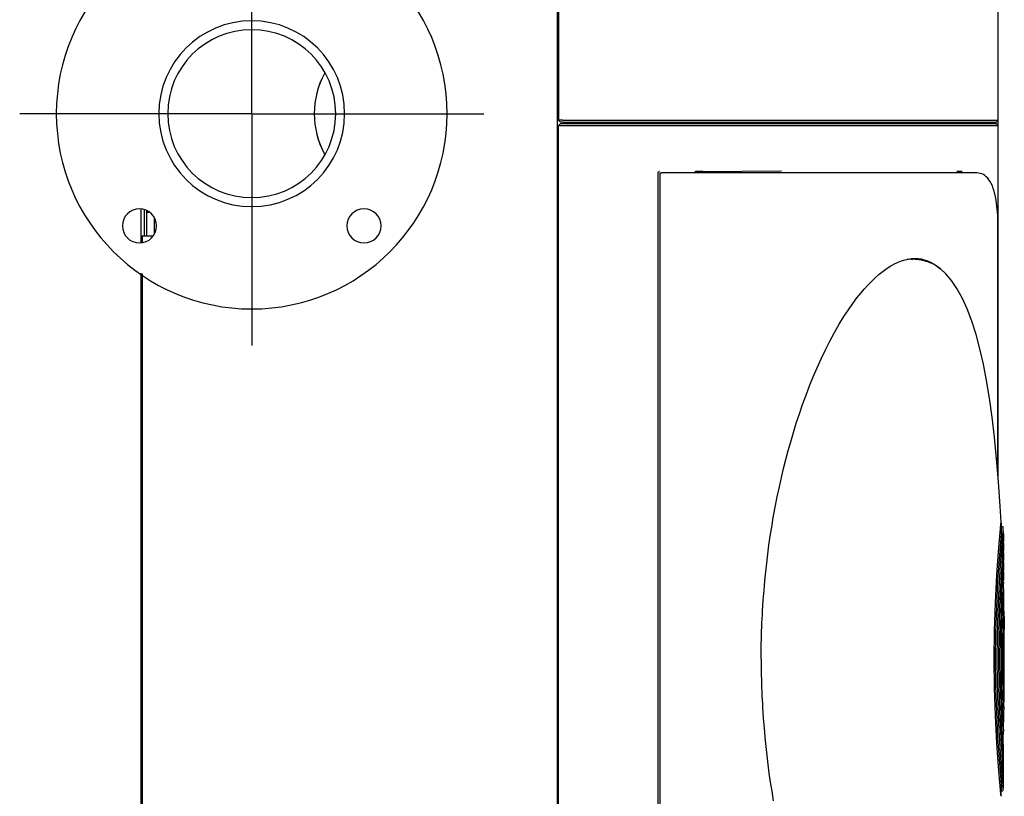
# Model space of a CAD drawing. Extents: x 213 to 948, y 153 to 704.
# Tile 25 of 62: x 613 to 694, y 232 to 296. Entities that reach past the tile are written whole.
import ezdxf

# ---------------------------------------------------------------- set-up
doc = ezdxf.new("R2010")
doc.units = 0
doc.header["$LTSCALE"] = 65.395
doc.header["$MEASUREMENT"] = 0
doc.linetypes.add('CENTER', pattern=[0.6, 0.375, -0.075, 0.075, -0.075])
for name, color, linetype in [('00-329130_DXF_CONTINUOUS_LINE', 7, 'CONTINUOUS'), ('124-347313_DXF_CONTINUOUS_LINE', 7, 'CONTINUOUS'), ('127-344633_DXF_CONTINUOUS_LINE', 7, 'CONTINUOUS'), ('127-344635_DXF_CONTINUOUS_LINE', 7, 'CONTINUOUS'), ('127-344641_DXF_CONTINUOUS_LINE', 7, 'CONTINUOUS'), ('127-344646_DXF_CONTINUOUS_LINE', 7, 'CONTINUOUS'), ('127-344660_DXF_CONTINUOUS_LINE', 7, 'CONTINUOUS'), ('133-357738_DXF_CONTINUOUS_LINE', 7, 'CONTINUOUS'), ('133-357871_DXF_CONTINUOUS_LINE', 7, 'CONTINUOUS'), ('133-357917_DXF_AXIS', 7, 'CONTINUOUS'), ('133-357917_DXF_CONTINUOUS_LINE', 7, 'CONTINUOUS'), ('133-357971_DXF_CONTINUOUS_LINE', 7, 'CONTINUOUS'), ('133-358078_DXF_CONTINUOUS_LINE', 7, 'CONTINUOUS'), ('133-358081_DXF_CONTINUOUS_LINE', 7, 'CONTINUOUS')]:
    doc.layers.add(name, color=color, linetype=linetype)

msp = doc.modelspace()

# ---------------------------------------------------------------- linework, layer by layer
at = {"layer": '00-329130_DXF_CONTINUOUS_LINE', "color": 7, "linetype": 'Continuous'}
for p, q in [((623.0636, 244.69483), (622.9636, 244.69483)), ((623.0636, 244.69483), (622.9636, 244.69483)), ((623.0636, 242.45483), (622.9636, 242.45483)), ((623.0636, 242.45483), (622.9636, 242.45483))]:
    msp.add_line(p, q, dxfattribs=at)
at = {"layer": '124-347313_DXF_CONTINUOUS_LINE', "color": 7, "linetype": 'Continuous'}
for p, q in [((693.42089, 254.47946), (693.5636, 254.4543)), ((693.5636, 254.45428), (693.5636, 254.07483)), ((693.5636, 254.07483), (693.5636, 253.72483)), ((693.5636, 254.07483), (693.5736, 254.07483)), ((693.5636, 254.07483), (693.5736, 254.07483)), ((693.5736, 254.07483), (693.5736, 253.72483)), ((693.5636, 253.72483), (693.5636, 250.95752)), ((693.5736, 253.84608), (693.5936, 253.84608)), ((693.5736, 253.72483), (693.5836, 253.72483)), ((693.5736, 253.72483), (693.5736, 253.6854)), ((693.5736, 253.72483), (693.5836, 253.72483)), ((693.5736, 253.6854), (693.5736, 250.84909)), ((693.5836, 253.72483), (693.5836, 250.84909)), ((693.5836, 253.22508), (693.5936, 253.22508)), ((693.5936, 253.84608), (693.5936, 253.77708)), ((693.5936, 253.77708), (693.5936, 253.72483)), ((693.5936, 253.72483), (693.5936, 253.22508)), ((693.5836, 253.08708), (693.5936, 253.08708)), ((693.5836, 252.98358), (693.5936, 252.98358)), ((693.5836, 252.96633), (693.5936, 252.96633)), ((693.5836, 252.93183), (693.5936, 252.93183)), ((693.5836, 252.88008), (693.5936, 252.88008)), ((693.5836, 252.81108), (693.5936, 252.81108)), ((693.5836, 252.74208), (693.5936, 252.74208)), ((693.5836, 252.67308), (693.5936, 252.67308)), ((693.5836, 252.62133), (693.5936, 252.62133)), ((693.5836, 252.58683), (693.5936, 252.58683)), ((693.5836, 252.56958), (693.5936, 252.56958)), ((693.5836, 252.46608), (693.5936, 252.46608)), ((693.5936, 253.08708), (693.5936, 252.98358)), ((693.5936, 252.98358), (693.5936, 252.96633)), ((693.5936, 252.96633), (693.5936, 252.93183)), ((693.5936, 252.93183), (693.5936, 252.88008)), ((693.5936, 252.88008), (693.5936, 252.81108)), ((693.5936, 252.81108), (693.5936, 252.74208)), ((693.5936, 252.74208), (693.5936, 252.67308)), ((693.5936, 252.67308), (693.5936, 252.62133)), ((693.5936, 252.62133), (693.5936, 252.58683)), ((693.5936, 252.58683), (693.5936, 252.56958)), ((693.5936, 252.56958), (693.5936, 252.46608)), ((693.5836, 252.32808), (693.5936, 252.32808)), ((693.5836, 251.67258), (693.5936, 251.67258)), ((693.5936, 252.32808), (693.5936, 251.67258)), ((693.5636, 250.95752), (693.5636, 250.86631)), ((693.5736, 250.84909), (693.5736, 250.778)), ((693.5736, 250.778), (693.5736, 250.76331)), ((693.5736, 250.76331), (693.5736, 250.72962)), ((693.5836, 251.53458), (693.5936, 251.53458)), ((693.5836, 251.51733), (693.5936, 251.51733)), ((693.5836, 251.48483), (693.5936, 251.48483)), ((693.5836, 251.24483), (693.5936, 251.24483)), ((693.5836, 251.14483), (693.5936, 251.14483)), ((693.5836, 250.90483), (693.5936, 250.90483)), ((693.5836, 250.89633), (693.5936, 250.89633)), ((693.5836, 250.86183), (693.5936, 250.86183)), ((693.5836, 250.84909), (693.5836, 250.778)), ((693.5836, 250.84458), (693.5936, 250.84458)), ((693.5836, 250.778), (693.5836, 250.72962)), ((693.5936, 251.53458), (693.5936, 251.51733)), ((693.5936, 251.51733), (693.5936, 251.48483)), ((693.5936, 251.48483), (693.5936, 251.24483)), ((693.5936, 251.24483), (693.5936, 251.14483)), ((693.5936, 251.14483), (693.5936, 250.90483)), ((693.5936, 250.90483), (693.5936, 250.89633)), ((693.5936, 250.89633), (693.5936, 250.86183)), ((693.5936, 250.86183), (693.5936, 250.84458)), ((693.5736, 250.72962), (693.5736, 250.52069)), ((693.5836, 250.72962), (693.5836, 250.48202)), ((693.5836, 250.70658), (693.5936, 250.70658)), ((693.5836, 250.68933), (693.5936, 250.68933)), ((693.5836, 250.67208), (693.5936, 250.67208)), ((693.5836, 250.62033), (693.5936, 250.62033)), ((693.5836, 250.55133), (693.5936, 250.55133)), ((693.5836, 250.48202), (693.5836, 250.15267)), ((693.5836, 250.46508), (693.5936, 250.46508)), ((693.58627, 250.05108), (693.5936, 250.05108)), ((693.5936, 250.70658), (693.5936, 250.68933)), ((693.5936, 250.68933), (693.5936, 250.67208)), ((693.5936, 250.67208), (693.5936, 250.62033)), ((693.5936, 250.62033), (693.5936, 250.55133)), ((693.5936, 250.55133), (693.5936, 250.48202)), ((693.5936, 250.48202), (693.5936, 250.46508)), ((693.5936, 250.46508), (693.5936, 250.05108)), ((693.5899, 249.91308), (693.5936, 249.91308)), ((693.59035, 249.89583), (693.5936, 249.89583)), ((693.5936, 249.91308), (693.5936, 249.89583)), ((693.5936, 249.89583), (693.5936, 249.84408)), ((693.5936, 249.84408), (693.5936, 249.77508)), ((693.5636, 236.42004), (693.5636, 236.37166)), ((693.5636, 236.28335), (693.5636, 236.19215)), ((693.5736, 236.62897), (693.5736, 236.42004)), ((693.5736, 236.42004), (693.5736, 236.37166)), ((693.5736, 236.37166), (693.5736, 236.30057)), ((693.5736, 236.30057), (693.5736, 235.55608)), ((693.5636, 236.19215), (693.5636, 233.32483)), ((693.5636, 235.55608), (693.5736, 235.55608)), ((693.5736, 235.55608), (693.5736, 235.1915)), ((693.5636, 235.10608), (693.5736, 235.10608)), ((693.5636, 235.04983), (693.5736, 235.04983)), ((693.5636, 234.88108), (693.5736, 234.88108)), ((693.5636, 234.65608), (693.5736, 234.65608)), ((693.5736, 235.1915), (693.5736, 235.10608)), ((693.5736, 235.10608), (693.5736, 235.04983)), ((693.5736, 235.04983), (693.5736, 234.88108)), ((693.5736, 234.88108), (693.5736, 234.65608)), ((693.5736, 234.65608), (693.5736, 234.37483)), ((693.5636, 234.37483), (693.5736, 234.37483)), ((693.5736, 234.37483), (693.5736, 233.32483)), ((693.5636, 233.32483), (693.5636, 233.02483)), ((693.5636, 233.02483), (693.5636, 232.79536)), ((693.5636, 233.02483), (693.5736, 233.02483)), ((693.5736, 233.32483), (693.5736, 233.02483)), ((693.42575, 232.77105), (693.5636, 232.79536))]:
    msp.add_line(p, q, dxfattribs=at)
at = {"layer": '127-344633_DXF_CONTINUOUS_LINE', "color": 7, "linetype": 'Continuous'}
for p, q in [((657.3236, 287.47483), (657.1636, 287.31483)), ((657.1636, 283.60075), (657.1636, 287.31483)), ((657.3236, 287.47483), (657.5663, 287.47483)), ((657.5663, 287.47483), (692.08753, 287.47483)), ((692.08753, 287.47483), (692.12572, 287.47483)), ((692.12572, 287.47483), (692.20768, 287.47483)), ((692.20768, 287.47483), (692.4636, 287.47483)), ((692.4636, 287.47483), (692.50242, 287.47483)), ((692.50242, 287.47483), (692.50352, 287.47483)), ((692.50352, 287.47483), (692.51052, 287.47483)), ((692.51052, 287.47483), (693.00134, 287.47483)), ((693.16135, 287.31483), (693.00135, 287.47483)), ((693.16133, 287.31483), (693.16135, 287.31483)), ((693.16135, 258.57912), (693.16135, 287.31483)), ((657.1636, 283.14891), (657.1636, 283.60075)), ((657.1636, 282.00075), (657.1636, 283.14891)), ((665.33017, 203.71664), (665.33017, 283.43302)), ((665.33017, 283.4324), (665.33017, 283.43242)), ((665.422, 283.52718), (665.42162, 283.52717)), ((668.38925, 283.51061), (668.33109, 283.51027)), ((668.98926, 283.51412), (668.38925, 283.51061)), ((675.41566, 283.55169), (668.98926, 283.51412)), ((690.21965, 283.53918), (689.77138, 283.53918)), ((657.1636, 281.54891), (657.1636, 282.00075)), ((657.1636, 199.83483), (657.1636, 281.54891))]:
    msp.add_line(p, q, dxfattribs=at)
for points in [[(657.1636, 287.31483), (657.17743, 287.31483), (657.21794, 287.31483), (657.28235, 287.31483), (657.3662, 287.31483), (657.4637, 287.31483), (657.5681, 287.31483)], [(657.5681, 287.31483), (660.35091, 287.31483), (663.11463, 287.31483), (665.8427, 287.31483), (668.51878, 287.31483), (671.12684, 287.31483), (673.65126, 287.31483), (676.07691, 287.31483), (678.38927, 287.31483), (680.57447, 287.31483), (682.61945, 287.31483), (684.51193, 287.31483), (686.24059, 287.31483), (687.79507, 287.31483), (689.16606, 287.31483), (690.34534, 287.31483), (691.32586, 287.31483), (692.10174, 287.31483), (692.66832, 287.31483), (693.02223, 287.31483), (693.16133, 287.31483)], [(657.1636, 283.60075), (657.15407, 283.59905), (657.12567, 283.59738), (657.07894, 283.59578), (657.0636, 283.59542)], [(657.1636, 283.14891), (657.15407, 283.15061), (657.12567, 283.15228), (657.07894, 283.15388), (657.0636, 283.15424)], [(665.33016, 283.43241), (665.33021, 283.43522), (665.33439, 283.45997), (665.34529, 283.4833), (665.36161, 283.50255), (665.38123, 283.51629), (665.40194, 283.52431), (665.42162, 283.52717)], [(668.98911, 283.53888), (668.97889, 283.53929), (668.94892, 283.53955), (668.90124, 283.53964), (668.83911, 283.53955), (668.76676, 283.53929), (668.68912, 283.53888), (668.61147, 283.53833), (668.53911, 283.5377), (668.47698, 283.53703), (668.4293, 283.53635), (668.39933, 283.53572), (668.38911, 283.53517)], [(657.1636, 282.00075), (657.15407, 281.99905), (657.12567, 281.99738), (657.07894, 281.99578), (657.0636, 281.99542)], [(657.1636, 281.54891), (657.15407, 281.55061), (657.12567, 281.55228), (657.07894, 281.55388), (657.0636, 281.55424)]]:
    msp.add_lwpolyline(points, dxfattribs=at)
at = {"layer": '127-344635_DXF_CONTINUOUS_LINE', "color": 7, "linetype": 'Continuous'}
for p, q in [((686.36244, 276.33241), (685.72555, 276.34658)), ((686.42376, 276.33105), (686.36244, 276.33241)), ((686.42687, 276.33098), (686.42376, 276.33105)), ((686.42685, 276.33073), (686.42376, 276.33104)), ((686.42688, 276.33098), (686.42393, 276.33104)), ((693.40361, 254.75702), (693.40464, 254.80529)), ((693.36041, 254.2709), (693.39906, 254.70578)), ((693.39463, 254.70596), (693.40361, 254.75702)), ((693.39906, 254.70578), (693.39996, 254.71592)), ((693.39996, 254.71592), (693.40235, 254.74279)), ((693.40235, 254.74279), (693.40361, 254.75701)), ((693.40235, 254.74279), (693.40337, 254.73383)), ((693.40337, 254.73383), (693.4054, 254.71544)), ((693.4054, 254.71544), (693.41628, 254.57504)), ((693.43114, 254.26661), (693.41628, 254.57504)), ((693.44388, 254.0023), (693.43114, 254.26661)), ((693.43418, 253.89705), (693.44286, 253.95094)), ((693.43463, 253.85037), (693.43814, 253.89328)), ((693.43814, 253.89328), (693.43851, 253.89775)), ((693.47429, 253.31465), (693.46018, 253.6441)), ((693.48678, 253.0229), (693.47429, 253.31465)), ((693.44388, 252.39363), (693.48146, 252.90822)), ((693.47743, 252.90874), (693.48575, 252.96698)), ((693.48146, 252.90822), (693.4826, 252.92382)), ((693.4826, 252.92382), (693.48426, 252.94659)), ((693.48426, 252.94659), (693.48575, 252.96698)), ((693.48479, 252.9412), (693.48645, 252.92354)), ((693.48575, 252.96698), (693.48678, 253.0229)), ((693.48645, 252.92354), (693.498, 252.74523)), ((693.51141, 252.39018), (693.498, 252.74522)), ((693.52605, 252.00263), (693.51141, 252.39018)), ((693.48469, 251.29756), (693.52102, 251.8766)), ((693.51703, 251.87664), (693.52504, 251.94065)), ((693.52102, 251.8766), (693.52221, 251.8956)), ((693.52221, 251.8956), (693.52347, 251.91574)), ((693.52335, 251.91722), (693.5252, 251.89542)), ((693.52347, 251.91574), (693.52504, 251.94065)), ((693.52504, 251.94065), (693.52606, 252.00262)), ((693.54978, 251.29469), (693.53706, 251.68893)), ((693.56416, 250.8491), (693.54978, 251.29469)), ((693.55543, 250.70516), (693.56314, 250.778)), ((693.56113, 250.75189), (693.56278, 250.72962)), ((693.56149, 250.74708), (693.56314, 250.77801)), ((693.56314, 250.778), (693.56416, 250.84909)), ((693.52306, 250.02778), (693.55923, 250.7049)), ((693.55923, 250.7049), (693.56056, 250.72974)), ((693.56056, 250.72974), (693.56149, 250.74708)), ((693.58695, 250.02534), (693.57494, 250.48202)), ((693.60114, 249.48555), (693.58695, 250.02534)), ((693.56144, 248.45139), (693.59651, 249.31038)), ((693.59272, 249.31045), (693.60013, 249.39878)), ((693.59651, 249.31038), (693.5979, 249.34429)), ((693.5979, 249.34429), (693.59844, 249.35754)), ((693.59844, 249.35754), (693.60012, 249.39879)), ((693.59844, 249.35754), (693.59924, 249.34424)), ((693.60013, 249.39878), (693.60114, 249.48554)), ((693.62281, 248.44957), (693.61171, 249.02659)), ((693.63703, 247.7098), (693.62281, 248.44957)), ((693.6289, 247.45952), (693.63602, 247.58603)), ((693.63425, 247.52325), (693.63602, 247.58604)), ((693.63246, 247.45944), (693.63401, 247.51447)), ((693.63401, 247.51447), (693.63425, 247.52325)), ((693.67068, 243.57483), (693.65678, 246.03526)), ((693.65678, 241.1144), (693.67068, 243.57483)), ((693.6289, 239.69015), (693.63602, 239.56363)), ((693.63401, 239.6352), (693.63246, 239.69022)), ((693.63425, 239.62641), (693.63401, 239.6352)), ((693.63602, 239.56362), (693.63425, 239.62641)), ((693.59651, 237.83928), (693.56144, 238.69827)), ((693.61171, 238.12308), (693.62281, 238.70009)), ((693.62281, 238.70009), (693.63703, 239.43986)), ((693.55923, 236.44476), (693.52306, 237.12188)), ((693.57494, 236.66764), (693.58695, 237.12432)), ((693.58695, 237.12432), (693.60114, 237.66412)), ((693.59272, 237.83921), (693.60013, 237.75088)), ((693.5979, 237.80537), (693.59651, 237.83928)), ((693.59844, 237.79212), (693.5979, 237.80537)), ((693.59844, 237.79212), (693.59924, 237.80542)), ((693.60012, 237.75087), (693.59844, 237.79212)), ((693.60013, 237.75088), (693.60114, 237.66413)), ((693.54978, 235.85497), (693.56416, 236.30056)), ((693.55543, 236.4445), (693.56314, 236.37166)), ((693.56056, 236.41992), (693.55923, 236.44476)), ((693.56149, 236.40258), (693.56056, 236.41992)), ((693.56113, 236.39778), (693.56278, 236.42004)), ((693.56314, 236.37166), (693.56149, 236.40258)), ((693.56314, 236.37166), (693.56416, 236.30057)), ((693.52102, 235.27306), (693.48469, 235.8521)), ((693.53706, 235.46074), (693.54978, 235.85497)), ((693.48146, 234.24145), (693.44388, 234.75604)), ((693.498, 234.40444), (693.51141, 234.75949)), ((693.51141, 234.75949), (693.52605, 235.14704)), ((693.51703, 235.27302), (693.52504, 235.20901)), ((693.52221, 235.25406), (693.52102, 235.27306)), ((693.52347, 235.23393), (693.52221, 235.25406)), ((693.52335, 235.23244), (693.5252, 235.25425)), ((693.52504, 235.20901), (693.52347, 235.23393)), ((693.52504, 235.20901), (693.52606, 235.14705)), ((693.46018, 233.50557), (693.47429, 233.83502)), ((693.47429, 233.83502), (693.48678, 234.12676)), ((693.47743, 234.24092), (693.48575, 234.18269)), ((693.4826, 234.22584), (693.48146, 234.24145)), ((693.48426, 234.20307), (693.4826, 234.22584)), ((693.48575, 234.18268), (693.48426, 234.20307)), ((693.48479, 234.20847), (693.48645, 234.22612)), ((693.48575, 234.18269), (693.48678, 234.12677)), ((693.48645, 234.22612), (693.498, 234.40444)), ((693.43114, 232.88306), (693.44388, 233.14737)), ((693.43418, 233.25261), (693.44286, 233.19873)), ((693.43814, 233.25638), (693.43463, 233.29929)), ((693.43851, 233.25191), (693.43814, 233.25638)), ((693.44285, 233.1987), (693.43851, 233.25191)), ((693.39906, 232.44388), (693.36041, 232.87876)), ((693.39463, 232.4437), (693.40361, 232.39265)), ((693.39996, 232.43374), (693.39906, 232.44388)), ((693.40235, 232.40687), (693.39996, 232.43374)), ((693.40235, 232.40687), (693.40337, 232.41584)), ((693.40361, 232.39265), (693.40235, 232.40687)), ((693.40337, 232.41584), (693.4054, 232.43423)), ((693.40361, 232.39265), (693.40464, 232.34437)), ((693.4054, 232.43423), (693.41628, 232.57462)), ((693.41628, 232.57463), (693.43114, 232.88306))]:
    msp.add_line(p, q, dxfattribs=at)
for points in [[(693.40464, 254.80529), (693.33224, 256.11506), (693.19859, 258.1239), (693.04495, 260.00233), (692.87112, 261.76066), (692.67661, 263.40835), (692.46053, 264.95299), (692.22191, 266.40015), (691.95928, 267.75461), (691.67099, 269.01949), (691.35528, 270.19562), (691.01008, 271.28313), (690.63349, 272.27932), (690.22731, 273.1728), (689.79672, 273.95174), (689.34812, 274.61003), (688.88454, 275.15175), (688.40705, 275.58417), (687.91618, 275.9138), (687.41328, 276.14571), (686.90063, 276.28378), (686.42685, 276.33073)], [(692.8384, 243.57483), (692.86353, 245.88127), (692.93901, 248.20278), (693.06088, 250.48842), (693.2232, 252.72721), (693.36041, 254.2709)], [(693.41628, 254.57504), (693.42001, 254.4297), (693.41662, 254.26593)], [(693.44286, 253.95094), (693.44337, 253.95749), (693.44388, 254.00228)], [(692.96285, 243.57483), (692.98406, 245.7125), (693.04804, 247.8702), (693.15179, 249.99896), (693.29079, 252.08963), (693.43463, 253.85037)], [(693.43814, 253.89328), (693.44009, 253.87832), (693.4437, 253.84963)], [(693.4437, 253.84963), (693.45779, 253.6904), (693.46018, 253.6441)], [(693.46018, 253.6441), (693.46358, 253.51206), (693.46036, 253.31379)], [(693.09893, 243.57483), (693.1158, 245.50219), (693.16694, 247.45317), (693.25021, 249.38093), (693.36244, 251.27852), (693.44388, 252.39363)], [(693.498, 252.74523), (693.50133, 252.5832), (693.49804, 252.38949)], [(693.5252, 251.89542), (693.53623, 251.71174), (693.53706, 251.68893)], [(693.53706, 251.68893), (693.54021, 251.51166), (693.53696, 251.29415)], [(693.22306, 243.57483), (693.24356, 245.72369), (693.30534, 247.89217), (693.4052, 250.03038), (693.48469, 251.29756)], [(693.34301, 243.57483), (693.35785, 245.42368), (693.40296, 247.30004), (693.47655, 249.15723), (693.52306, 250.02778)], [(693.56278, 250.72962), (693.57397, 250.51359), (693.57494, 250.48202)], [(693.57494, 250.48202), (693.57793, 250.27912), (693.57472, 250.02502)], [(693.59924, 249.34424), (693.61069, 249.06915), (693.61171, 249.02659)], [(693.45874, 243.57483), (693.47593, 245.59011), (693.52792, 247.63071), (693.56144, 248.45139)], [(693.61171, 249.02659), (693.61454, 248.77073), (693.61138, 248.44937)], [(693.63602, 247.58603), (693.63646, 247.60086), (693.63703, 247.70979)], [(693.57018, 243.57483), (693.57862, 245.0056), (693.60461, 246.46935), (693.63246, 247.45944)], [(693.63462, 247.51444), (693.64472, 247.17757), (693.64738, 247.02069)], [(693.64738, 247.02069), (693.64937, 246.81916), (693.64979, 246.43871), (693.64695, 246.03519)], [(693.65678, 246.03526), (693.65438, 246.46044), (693.64738, 247.02069)], [(693.36041, 232.87876), (693.2232, 234.42245), (693.06088, 236.66124), (692.93901, 238.94689), (692.86353, 241.26839), (692.8384, 243.57483)], [(693.43463, 233.29929), (693.29079, 235.06003), (693.15179, 237.1507), (693.04804, 239.27946), (692.98406, 241.43716), (692.96285, 243.57483)], [(693.44388, 234.75604), (693.36244, 235.87114), (693.25021, 237.76873), (693.16694, 239.69649), (693.1158, 241.64747), (693.09893, 243.57483)], [(693.48469, 235.8521), (693.4052, 237.11929), (693.30534, 239.25749), (693.24356, 241.42597), (693.22306, 243.57483)], [(693.52306, 237.12188), (693.47655, 237.99243), (693.40296, 239.84962), (693.35785, 241.72598), (693.34301, 243.57483)], [(693.56144, 238.69827), (693.52792, 239.51895), (693.47593, 241.55956), (693.45874, 243.57483)], [(693.63246, 239.69022), (693.60461, 240.68032), (693.57862, 242.14407), (693.57018, 243.57483)], [(693.64738, 240.12897), (693.64937, 240.3305), (693.64979, 240.71095), (693.64695, 241.11447)], [(693.64738, 240.12897), (693.65438, 240.68935), (693.65678, 241.1144)], [(693.63462, 239.63522), (693.64472, 239.97209), (693.64738, 240.12897)], [(693.63602, 239.56363), (693.63646, 239.54881), (693.63703, 239.43987)], [(693.61171, 238.12307), (693.61454, 238.37893), (693.61138, 238.70029)], [(693.59924, 237.80542), (693.61069, 238.08051), (693.61171, 238.12307)], [(693.57494, 236.66764), (693.57793, 236.87054), (693.57472, 237.12464)], [(693.56278, 236.42004), (693.57397, 236.63607), (693.57494, 236.66764)], [(693.5252, 235.25425), (693.53623, 235.43793), (693.53706, 235.46073)], [(693.53706, 235.46073), (693.54021, 235.638), (693.53696, 235.85551)], [(693.498, 234.40444), (693.50133, 234.56646), (693.49804, 234.76017)], [(693.46018, 233.50556), (693.46358, 233.6376), (693.46036, 233.83588)], [(693.43814, 233.25638), (693.44009, 233.27134), (693.4437, 233.30003)], [(693.44286, 233.19873), (693.44337, 233.19217), (693.44388, 233.14738)], [(693.4437, 233.30003), (693.45779, 233.45926), (693.46018, 233.50556)], [(693.41628, 232.57462), (693.42001, 232.71996), (693.41662, 232.88374)]]:
    msp.add_lwpolyline(points, dxfattribs=at)
at = {"layer": '127-344641_DXF_CONTINUOUS_LINE', "color": 7, "linetype": 'Continuous'}
for p, q in [((657.1636, 282.64105), (657.0636, 282.5812)), ((657.0636, 282.53236), (657.1636, 282.59221)), ((657.0636, 282.2621), (657.1636, 282.32195))]:
    msp.add_line(p, q, dxfattribs=at)
at = {"layer": '127-344646_DXF_CONTINUOUS_LINE', "color": 7, "linetype": 'Continuous'}
for p, q in [((665.46836, 283.41483), (665.60587, 283.41483)), ((665.46836, 283.41483), (665.46836, 203.73483)), ((668.32343, 283.41483), (665.60587, 283.41483)), ((668.38911, 283.41483), (668.32343, 283.41483)), ((668.98911, 283.41483), (668.38911, 283.41483)), ((669.46132, 283.41483), (668.98911, 283.41483)), ((670.42941, 283.41483), (669.46132, 283.41483)), ((671.96964, 283.41483), (670.42941, 283.41483)), ((690.36077, 283.41483), (671.96964, 283.41483)), ((690.36255, 283.41483), (690.36077, 283.41483)), ((691.43416, 283.41483), (690.36255, 283.41483)), ((691.4342, 283.41483), (691.43416, 283.41483)), ((693.13891, 258.85356), (693.13891, 279.41483)), ((674.02418, 249.5717), (674.02474, 249.57805)), ((674.02418, 237.57796), (674.02474, 237.57162))]:
    msp.add_line(p, q, dxfattribs=at)
for points in [[(693.13891, 279.41483), (693.13646, 279.66433), (693.12863, 279.92523), (693.11538, 280.18383), (693.09655, 280.44056), (693.07181, 280.69576), (693.04066, 280.94962), (693.00243, 281.2021), (692.95632, 281.45251), (692.90196, 281.69718), (692.83942, 281.93174), (692.76887, 282.15272), (692.69067, 282.35749), (692.60528, 282.54423), (692.51327, 282.71185), (692.41504, 282.86032), (692.3102, 282.99089), (692.19835, 283.10433), (692.07951, 283.20072), (691.95436, 283.27965), (691.82413, 283.3406), (691.69081, 283.38324), (691.5567, 283.40772), (691.4342, 283.41483)], [(674.02474, 249.57805), (674.06111, 249.98908), (674.13438, 250.72396), (674.21552, 251.45625), (674.30466, 252.18688), (674.40177, 252.91566), (674.50749, 253.64661), (674.62424, 254.39338), (674.75669, 255.17882), (674.91006, 256.02183), (675.07925, 256.88436), (675.2515, 257.70274), (675.42314, 258.46788), (675.59878, 259.2065), (675.78224, 259.93647), (675.97546, 260.66509), (676.1806, 261.39904), (676.40069, 262.14626), (676.63751, 262.90894), (676.89015, 263.68045), (677.15685, 264.45258), (677.4354, 265.21721), (677.72458, 265.97002), (678.02619, 266.71462), (678.34288, 267.4555), (678.67565, 268.19223), (679.02466, 268.92225), (679.38973, 269.6422), (679.76957, 270.34675), (680.15688, 271.0209), (680.54067, 271.64688), (680.91332, 272.21617), (681.26986, 272.7264), (681.60779, 273.1796), (681.92619, 273.57997), (682.22848, 273.93642), (682.52197, 274.26059), (682.81506, 274.56279), (683.11664, 274.85125), (683.42966, 275.12639), (683.7484, 275.38091), (684.06582, 275.60829), (684.37687, 275.80539), (684.67914, 275.97199), (684.97281, 276.10973), (685.2593, 276.22052), (685.53946, 276.30564), (685.81384, 276.36599), (686.08305, 276.40224), (686.2913, 276.4141)], [(685.89741, 276.37725), (685.94545, 276.37306), (686.14791, 276.33718)], [(686.2913, 276.4141), (686.34779, 276.41482), (686.60873, 276.40388), (686.86658, 276.36927), (687.12183, 276.31057), (687.37484, 276.22716), (687.62626, 276.11801), (687.87689, 275.9816), (688.12679, 275.81646), (688.37506, 275.62163), (688.61912, 275.39812), (688.65984, 275.35524)], [(673.85853, 247.21551), (673.87315, 247.50609), (673.93044, 248.40219), (673.99363, 249.22639), (674.02418, 249.5717)], [(673.76067, 243.57483), (673.76757, 244.54949), (673.78906, 245.55147), (673.82495, 246.54795), (673.85853, 247.21551)], [(673.76067, 243.57483), (673.76757, 242.60017), (673.78906, 241.5982), (673.82495, 240.60172), (673.85853, 239.93416)], [(673.85853, 239.93416), (673.87315, 239.64357), (673.93044, 238.74747), (673.99363, 237.92328), (674.02418, 237.57796)], [(674.02474, 237.57162), (674.06111, 237.16059), (674.13438, 236.4257), (674.21552, 235.69341), (674.30466, 234.96278), (674.40177, 234.234), (674.50749, 233.50306), (674.62424, 232.75629), (674.75669, 231.97085)]]:
    msp.add_lwpolyline(points, dxfattribs=at)
at = {"layer": '127-344660_DXF_CONTINUOUS_LINE', "color": 7, "linetype": 'Continuous'}
for p, q in [((657.1636, 302.46938), (657.1636, 287.73483)), ((657.1636, 302.46938), (657.1636, 287.73483)), ((693.16135, 287.73483), (693.16135, 302.46496)), ((657.0636, 287.03289), (657.1636, 287.03538)), ((657.3236, 287.57483), (657.1636, 287.73483)), ((657.52562, 287.57483), (657.3236, 287.57483)), ((657.52562, 287.57483), (657.57282, 287.57483)), ((657.57282, 287.47483), (657.57282, 287.57483)), ((657.57282, 287.57483), (657.7636, 287.57483)), ((657.7636, 287.57483), (658.37318, 287.57483)), ((657.7636, 287.57483), (657.7636, 287.47483)), ((658.37318, 287.57483), (690.44, 287.57483)), ((690.44, 287.57483), (690.57282, 287.57483)), ((690.57282, 287.57483), (690.71103, 287.57483)), ((690.71103, 287.57483), (691.37052, 287.57483)), ((691.37052, 287.57483), (691.38417, 287.57483)), ((691.38417, 287.57483), (692.08302, 287.57483)), ((692.08302, 287.47483), (692.08302, 287.57483)), ((692.08302, 287.57483), (693.00134, 287.57483)), ((693.00135, 287.57483), (693.16135, 287.73483)), ((693.16135, 287.73483), (693.16133, 287.73483)), ((657.0636, 286.43536), (657.1636, 286.43785)), ((657.1636, 286.42441), (657.0636, 286.42198)), ((657.1636, 283.08161), (657.0636, 283.01932)), ((657.0636, 282.97483), (657.1636, 282.97483)), ((657.1636, 282.77483), (657.0636, 282.77483))]:
    msp.add_line(p, q, dxfattribs=at)
for points in [[(657.52724, 287.73483), (657.38836, 287.73483), (657.27033, 287.73483), (657.19135, 287.73483), (657.1636, 287.73483)], [(657.52724, 287.73483), (661.00619, 287.73483), (664.44914, 287.73483), (667.82381, 287.73483), (671.09859, 287.73483), (674.24279, 287.73483), (677.22693, 287.73483), (680.02307, 287.73483), (682.60499, 287.73483), (684.94851, 287.73483), (687.03166, 287.73483), (688.83491, 287.73483), (690.34138, 287.73483), (691.53694, 287.73483), (692.41039, 287.73483), (692.95355, 287.73483), (693.16133, 287.73483)]]:
    msp.add_lwpolyline(points, dxfattribs=at)
at = {"layer": '133-357738_DXF_CONTINUOUS_LINE', "color": 3, "linetype": 'Continuous'}
msp.add_line((693.1636, 287.31483), (693.1636, 287.73483), dxfattribs=at)
msp.add_line((693.1636, 287.31483), (693.1636, 287.73483), dxfattribs=at)
at = {"layer": '133-357871_DXF_CONTINUOUS_LINE', "color": 3, "linetype": 'Continuous'}
msp.add_line((623.2636, 278.27483), (623.2636, 280.40041), dxfattribs=at)
at = {"layer": '133-357871_DXF_CONTINUOUS_LINE', "color": 7, "linetype": 'Continuous'}
msp.add_line((623.4636, 278.27483), (623.4636, 280.32467), dxfattribs=at)
at = {"layer": '133-357917_DXF_AXIS', "color": 2, "linetype": 'CENTER'}
for q in [(632.0436, 307.27483), (613.0436, 288.27483), (651.0436, 288.27483), (632.0436, 269.27483)]:
    msp.add_line((632.0436, 288.27483), q, dxfattribs=at)
at = {"layer": '133-357917_DXF_CONTINUOUS_LINE', "color": 7, "linetype": 'Continuous'}
for centre, radius, start, end in [((632.0436, 288.27483), 16, 0, 180), ((632.0436, 288.27483), 7.61, 0, 180), ((632.0436, 288.27483), 6.88, 90, 270), ((632.0436, 288.27483), 6.88, 270, 90), ((644.0436, 288.27483), 6.88, 151.2884233, 208.7115767), ((644.0436, 288.27483), 6.88, 151.4540479, 208.5459521), ((632.0436, 288.27483), 16, 180, 0), ((632.0436, 288.27483), 7.61, 180, 0), ((622.85121, 279.08244), 1.4, 0, 180), ((641.23599, 279.08244), 1.4, 90, 270), ((641.23599, 279.08244), 1.4, 270, 90), ((622.85121, 279.08244), 1.4, 180, 0)]:
    msp.add_arc(centre, radius, start, end, dxfattribs=at)
at = {"layer": '133-357971_DXF_CONTINUOUS_LINE', "color": 7, "linetype": 'Continuous'}
for p, q in [((623.4636, 280.21257), (623.63137, 280.21257)), ((624.0436, 279.76942), (624.0436, 278.39546)), ((624.0436, 279.76942), (624.0436, 278.39546))]:
    msp.add_line(p, q, dxfattribs=at)
at = {"layer": '133-358078_DXF_CONTINUOUS_LINE', "color": 3, "linetype": 'Continuous'}
for p, q in [((657.0636, 308.57483), (657.0636, 178.57483)), ((657.0636, 308.57483), (657.0636, 178.57483)), ((623.0636, 278.27483), (623.0636, 277.72469)), ((623.0636, 278.27483), (623.2636, 278.27483)), ((623.2636, 278.27483), (623.4636, 278.27483)), ((623.4636, 278.27483), (623.5636, 278.27483)), ((623.5636, 278.27483), (623.963, 278.27483)), ((623.0636, 275.1398), (623.0636, 200.07483))]:
    msp.add_line(p, q, dxfattribs=at)
at = {"layer": '133-358081_DXF_CONTINUOUS_LINE', "color": 3, "linetype": 'Continuous'}
for p, q in [((622.9636, 280.46009), (622.9636, 277.7048)), ((622.9636, 280.46009), (622.9636, 277.7048)), ((622.9636, 275.20264), (622.9636, 178.57483)), ((622.9636, 275.20264), (622.9636, 178.57483))]:
    msp.add_line(p, q, dxfattribs=at)

doc.saveas('drawing.dxf')
